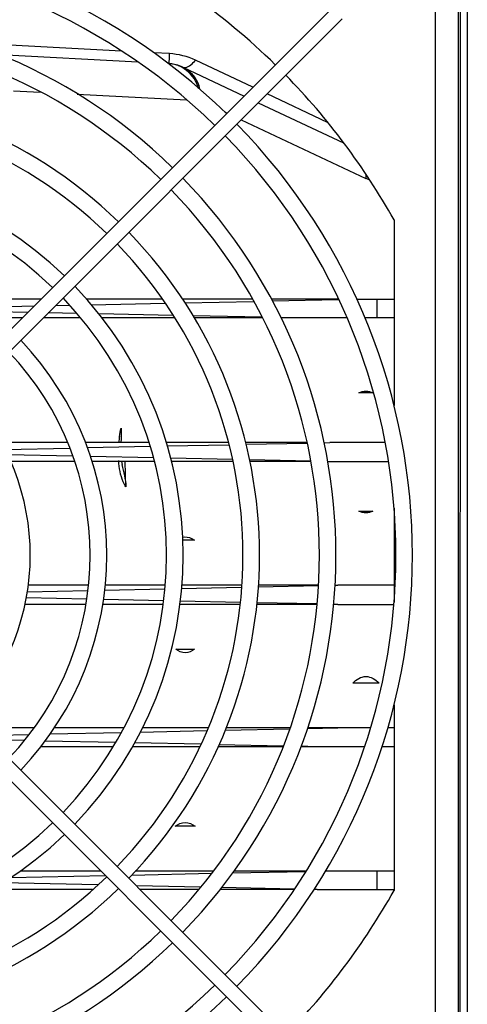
# Model space of a CAD drawing. Header units: inches. Extents: x 0 to 117, y 0 to 83.
# Tile 29 of 70: x 51.45 to 53.36, y 64.31 to 68.52. Entities that reach past the tile are written whole.
import ezdxf

# ---------------------------------------------------------------- set-up
doc = ezdxf.new("R2010")
doc.units = ezdxf.units.IN
doc.header["$LTSCALE"] = 6.431102
doc.header["$MEASUREMENT"] = 0
doc.layers.get('0').update_dxf_attribs({"linetype": 'CONTINUOUS'})

msp = doc.modelspace()

# ---------------------------------------------------------------- linework, layer by layer
at = {"color": 7, "linetype": 'CONTINUOUS'}
for p, q in [((53.3313, 63.352), (53.3321, 69.1018)), ((53.3616, 69.1022), (53.3616, 63.3516)), ((53.3238, 63.4472), (53.3238, 69.0071)), ((53.2253, 63.6088), (53.2253, 68.845)), ((52.7817, 68.564), (50.6645, 66.4468)), ((52.8263, 68.5195), (50.7091, 66.4023)), ((51.8829, 68.3813), (51.2895, 68.4124)), ((51.9522, 68.3348), (51.364, 68.3656)), ((52.0887, 68.3706), (52.0208, 68.3741)), ((52.1451, 68.313), (52.4072, 68.1896)), ((52.4448, 68.2271), (52.199, 68.3428)), ((51.4209, 68.2124), (51.5355, 68.2064)), ((51.6932, 68.1981), (52.1612, 68.1736)), ((52.7641, 68.0768), (52.5054, 68.1986)), ((52.4678, 68.1611), (52.8326, 67.9894)), ((52.3213, 68.1228), (52.3344, 68.1167)), ((52.3949, 68.0882), (52.9282, 67.8372)), ((53.0482, 67.6601), (53.0482, 66.8666)), ((51.5395, 67.3219), (51.2449, 67.3219)), ((51.6007, 67.294), (51.6617, 67.2953)), ((52.0572, 67.3219), (51.7327, 67.3219)), ((51.7534, 67.2972), (52.0703, 67.3038)), ((52.4426, 67.3219), (52.1433, 67.3219)), ((52.1535, 67.3056), (52.448, 67.3118)), ((52.8096, 67.3219), (52.5229, 67.3219)), ((52.5274, 67.3134), (52.8108, 67.3194)), ((52.8876, 67.3219), (53.0482, 67.3219)), ((52.888, 67.321), (52.9296, 67.3219)), ((52.9762, 67.2423), (52.9762, 67.3219)), ((51.2915, 67.2875), (51.5097, 67.2921)), ((51.4824, 67.2647), (51.3177, 67.2681)), ((51.6919, 67.2603), (51.5696, 67.2629)), ((52.1036, 67.2516), (51.786, 67.2583)), ((51.3479, 67.2423), (51.46, 67.2423)), ((51.549, 67.2423), (51.707, 67.2423)), ((51.7989, 67.2423), (52.1095, 67.2423)), ((52.4844, 67.2437), (52.1883, 67.2499)), ((52.193, 67.2423), (52.4851, 67.2423)), ((52.5649, 67.2423), (52.8457, 67.2423)), ((52.9232, 67.2423), (53.0482, 67.2423)), ((52.9577, 66.9213), (52.898, 66.9213)), ((51.6526, 66.7083), (51.3693, 66.7083)), ((52.0006, 66.7083), (51.7295, 66.7083)), ((52.3404, 66.7083), (52.0743, 66.7083)), ((52.6759, 66.7083), (52.414, 66.7083)), ((52.4157, 66.7008), (52.6764, 66.7063)), ((52.7487, 66.7078), (52.7735, 66.7083)), ((53.0099, 66.7083), (52.7735, 66.7083)), ((51.3846, 66.6792), (51.6626, 66.685)), ((51.7371, 66.6866), (52.0052, 66.6922)), ((52.0785, 66.6938), (52.3429, 66.6993)), ((51.6747, 66.6504), (51.3966, 66.6563)), ((51.6827, 66.6277), (51.4087, 66.6277)), ((52.0193, 66.6432), (51.7503, 66.6488)), ((52.0237, 66.6277), (51.7577, 66.6277)), ((51.8832, 66.6277), (51.8856, 66.6142)), ((51.9019, 66.5186), (51.8992, 66.6277)), ((52.3571, 66.6361), (52.0934, 66.6416)), ((52.3589, 66.6277), (52.0974, 66.6277)), ((52.692, 66.6291), (52.4298, 66.6346)), ((52.6922, 66.6277), (52.4313, 66.6277)), ((52.764, 66.6277), (53.0232, 66.6277)), ((52.8977, 66.4148), (52.958, 66.4148)), ((53.0482, 66.4278), (53.0482, 66.026)), ((52.1955, 66.2905), (52.1452, 66.2905)), ((51.4801, 66.071), (51.7391, 66.0764)), ((51.7416, 66.0988), (51.4846, 66.0988)), ((51.8105, 66.0779), (52.0686, 66.0833)), ((52.0697, 66.0988), (51.8129, 66.0988)), ((52.1397, 66.0848), (52.3965, 66.0902)), ((52.3971, 66.0988), (52.1407, 66.0988)), ((52.4676, 66.0917), (52.725, 66.0971)), ((52.7251, 66.0988), (52.4681, 66.0988)), ((52.7959, 66.0986), (52.8078, 66.0988)), ((53.0482, 66.0988), (52.8078, 66.0988)), ((52.8263, 63.9343), (50.7091, 66.0515)), ((51.7349, 66.0389), (51.4757, 66.0444)), ((52.063, 66.032), (51.806, 66.0374)), ((52.7817, 63.8898), (50.6645, 66.007)), ((51.7306, 66.0164), (51.4704, 66.0164)), ((52.0608, 66.0164), (51.8027, 66.0164)), ((52.3906, 66.0164), (52.1323, 66.0164)), ((52.3918, 66.0251), (52.1343, 66.0305)), ((52.7182, 66.0164), (52.4621, 66.0164)), ((52.7184, 66.0183), (52.4628, 66.0236)), ((52.8078, 66.0164), (52.7894, 66.0168)), ((52.8078, 66.0164), (53.0464, 66.0164)), ((52.1155, 65.8248), (52.1954, 65.8248)), ((53.0482, 65.5872), (53.0482, 64.7937)), ((51.5089, 65.4886), (51.272, 65.4886)), ((51.8924, 65.4886), (51.5957, 65.4886)), ((52.2536, 65.4886), (51.9726, 65.4886)), ((52.6035, 65.4886), (52.3307, 65.4886)), ((52.6781, 65.4859), (52.8078, 65.4886)), ((52.9462, 65.4886), (52.6789, 65.4886)), ((53.0482, 65.4886), (53.021, 65.4886)), ((51.3035, 65.457), (51.4885, 65.4609)), ((51.5779, 65.4628), (51.8821, 65.4692)), ((51.9632, 65.4709), (52.2484, 65.4769)), ((52.3266, 65.4785), (52.6019, 65.4843)), ((51.468, 65.4343), (51.3233, 65.4373)), ((51.5381, 65.4089), (51.8477, 65.4089)), ((51.8585, 65.4261), (51.5555, 65.4324)), ((51.9302, 65.4089), (52.2181, 65.4089)), ((52.2224, 65.4185), (51.9385, 65.4244)), ((52.2956, 65.4089), (52.5735, 65.4089)), ((52.5744, 65.4111), (52.2992, 65.4168)), ((52.6492, 65.4089), (52.922, 65.4089)), ((52.6793, 65.4089), (52.6494, 65.4095)), ((52.9956, 65.4089), (53.0482, 65.4089)), ((52.1979, 65.0682), (52.1131, 65.0682)), ((51.4085, 64.849), (51.814, 64.8575)), ((51.795, 64.8765), (51.4493, 64.8765)), ((51.9257, 64.8599), (52.2691, 64.8671)), ((52.2759, 64.8765), (51.9418, 64.8765)), ((52.3576, 64.8689), (52.6699, 64.8755)), ((52.6705, 64.8765), (52.363, 64.8765)), ((53.0482, 64.8765), (52.754, 64.8765)), ((52.9762, 64.7978), (52.9762, 64.8765)), ((51.7815, 64.8175), (51.3745, 64.826)), ((52.2213, 64.8082), (51.9466, 64.814)), ((51.7597, 64.7978), (51.3267, 64.7978)), ((52.2127, 64.7978), (51.9628, 64.7978)), ((52.6213, 64.7978), (52.3043, 64.7978)), ((52.6227, 64.7998), (52.3113, 64.8064)), ((52.7199, 64.7978), (52.7055, 64.7981)), ((52.7199, 64.7978), (53.0482, 64.7978))]:
    msp.add_line(p, q, dxfattribs=at)
for centre, radius, start, end in [((50.4891, 66.2269), 2.6378, 45.6846, 134.3155), ((50.4891, 66.2269), 2.9331, 45.6172, 64.07), ((50.4891, 66.2269), 2.5669, 45.7035, 134.2965), ((50.4891, 66.2269), 2.311, 45.7814, 134.2186), ((50.4891, 66.2269), 2.2402, 45.8061, 134.1939), ((52.078, 68.1705), 0.1575, 64.7925, 87), ((52.0796, 68.1999), 0.128, 84.2011, 86.9988), ((52.0794, 68.1988), 0.1292, 73.825, 84.1813), ((52.0786, 68.1963), 0.1317, 64.7799, 73.7979), ((52.0777, 68.1943), 0.134, 61.8599, 64.7887), ((50.4891, 66.2269), 2.9331, 29.2515, 44.3858), ((52.0544, 68.1741), 0.1654, 16.8603, 24.546), ((50.4891, 66.2269), 1.9843, 45.9095, 134.0905), ((50.4891, 66.2269), 1.9134, 45.9432, 134.0568), ((50.4891, 66.2269), 2.6378, 315.6845, 44.3155), ((50.4891, 66.2269), 2.5669, 315.7034, 44.2966), ((50.4891, 66.2269), 1.6575, 46.0889, 133.9111), ((52.7632, 67.8516), 0.1656, 354.9924, 0.6922), ((50.4891, 66.2269), 1.5866, 46.1377, 133.8623), ((50.4891, 66.2269), 2.311, 315.7814, 44.2186), ((50.4891, 66.2269), 2.2402, 315.8061, 44.1939), ((50.4891, 66.2269), 1.9843, 315.9101, 44.0899), ((50.4891, 66.2269), 1.9134, 315.9438, 44.0562), ((50.4891, 66.2269), 1.6575, 316.0894, 43.9106), ((50.4891, 66.2269), 1.5866, 316.1381, 43.8619), ((50.4891, 66.2269), 1.3307, 316.3564, 43.6436), ((50.4891, 66.2269), 1.2598, 316.4327, 43.5673), ((50.4891, 66.2269), 1.0039, 316.7989, 43.2011), ((52.2022, 66.6883), 0.3314, 175.1718, 176.5227), ((52.1854, 66.6897), 0.3145, 171.808, 175.183), ((50.4891, 66.2269), 1.5866, 226.1377, 313.8623), ((50.4891, 66.2269), 1.6575, 226.0889, 313.9111), ((50.4891, 66.2269), 1.9134, 225.9432, 314.0568), ((50.4891, 66.2269), 1.9843, 225.9095, 314.0905), ((50.4891, 66.2269), 2.9331, 315.6142, 330.7485), ((50.4891, 66.2269), 2.2402, 225.8061, 314.1939), ((50.4891, 66.2269), 2.311, 225.7814, 314.2186), ((50.4891, 66.2269), 2.5669, 225.7034, 314.2965), ((50.4891, 66.2269), 2.6378, 225.6845, 314.3154)]:
    msp.add_arc(centre, radius, start, end, dxfattribs=at)
for points, knots in [([(52.0863, 68.3277), (52.0872, 68.3277), (52.0853, 68.3338), (52.0878, 68.3398), (52.0874, 68.3544), (52.0883, 68.3645), (52.0887, 68.3706)], [0, 0, 0, 0, 0.065865, 0.260533, 0.576452, 1, 1, 1, 1]), ([(52.1451, 68.313), (52.1483, 68.3114), (52.171, 68.3103), (52.1873, 68.3294), (52.199, 68.3428)], [0, 0, 0, 0, 0.167407, 1, 1, 1, 1]), ([(52.1451, 68.313), (52.1721, 68.3003), (52.2028, 68.2675), (52.215, 68.2289), (52.2172, 68.2186)], [0, 0, 0, 0, 0.737859, 1, 1, 1, 1]), ([(51.9019, 66.5186), (51.8975, 66.5255), (51.8796, 66.5605), (51.8729, 66.6002), (51.8713, 66.6311)], [0, 0, 0, 0, 0.209151, 1, 1, 1, 1]), ([(52.1443, 66.3039), (52.1571, 66.3065), (52.1765, 66.3032), (52.1916, 66.2934), (52.1955, 66.2905)], [0, 0, 0, 0, 0.726252, 1, 1, 1, 1]), ([(52.1954, 65.8248), (52.1841, 65.8163), (52.1554, 65.804), (52.1269, 65.8163), (52.1155, 65.8248)], [0, 0, 0, 0, 0.500002, 1, 1, 1, 1]), ([(52.8716, 65.6802), (52.8861, 65.6954), (52.9279, 65.7212), (52.9697, 65.6955), (52.9842, 65.6802)], [0, 0, 0, 0, 0.499993, 1, 1, 1, 1]), ([(52.1131, 65.0682), (52.1249, 65.0776), (52.1555, 65.0915), (52.1861, 65.0776), (52.1979, 65.0682)], [0, 0, 0, 0, 0.500009, 1, 1, 1, 1])]:
    msp.add_open_spline(points, degree=3, knots=knots, dxfattribs=at)
for points in [[(52.199, 68.3428), (52.1647, 68.359), (52.1265, 68.3685), (52.0887, 68.3706)], [(52.2049, 68.2428), (52.1918, 68.2715), (52.1687, 68.2976), (52.1409, 68.3124)], [(52.9426, 67.8325), (52.9376, 67.8334), (52.9327, 67.835), (52.9282, 67.8372)], [(52.898, 66.9213), (52.9158, 66.9302), (52.9399, 66.9302), (52.9577, 66.9213)], [(51.8741, 66.7345), (51.8758, 66.7463), (51.8783, 66.758), (51.8814, 66.7695)], [(51.8814, 66.7695), (51.8814, 66.7491), (51.8812, 66.7287), (51.8805, 66.7083)], [(51.8851, 66.6141), (51.8904, 66.5822), (51.9011, 66.5509), (51.9019, 66.5186)], [(52.958, 66.4148), (52.9401, 66.4055), (52.9155, 66.4055), (52.8977, 66.4148)], [(52.9842, 65.6802), (52.9466, 65.6804), (52.9091, 65.6807), (52.8716, 65.6802)]]:
    msp.add_open_spline(points, degree=3, dxfattribs=at)

doc.saveas('drawing.dxf')
